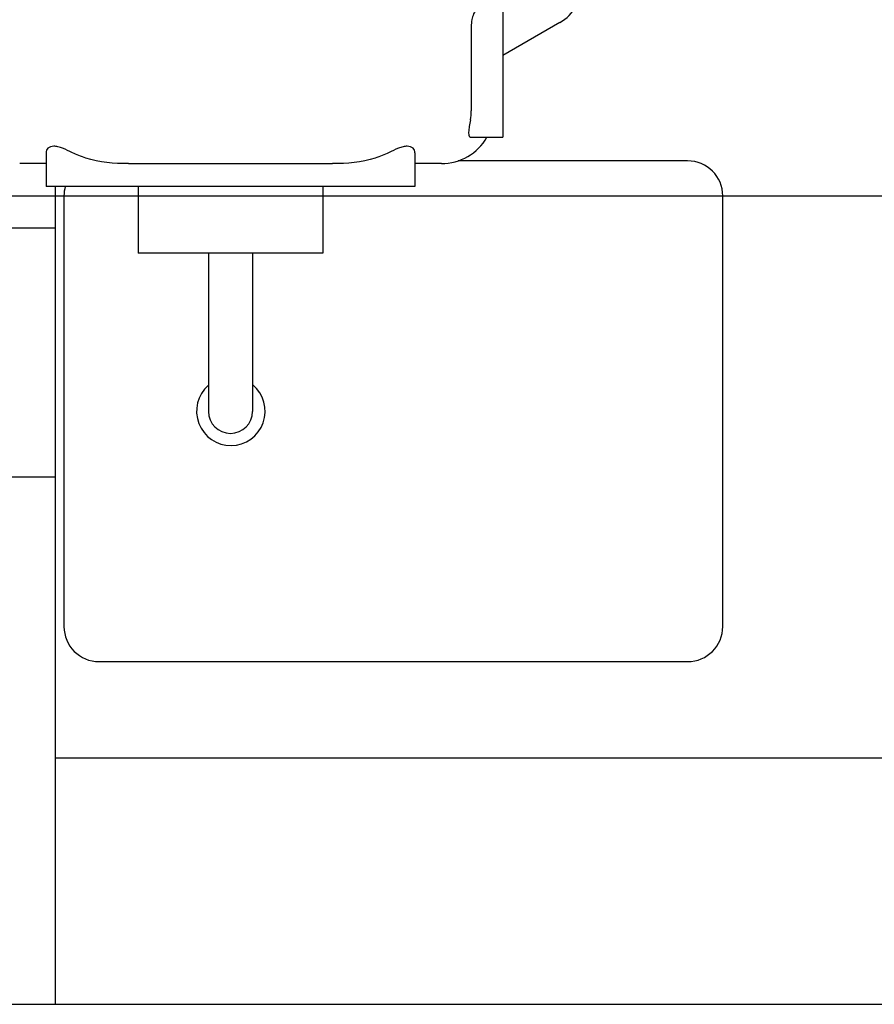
# Model space of a CAD drawing. Header units: millimetres. Extents: x 0 to 1189, y 0 to 841.
# Tile 45 of 175: x 448 to 467, y 250 to 272. Entities that reach past the tile are written whole.
import ezdxf

# ---------------------------------------------------------------- set-up
doc = ezdxf.new("R2010")
doc.units = ezdxf.units.MM
doc.header["$LTSCALE"] = 65.395
doc.linetypes.add('CENTER', pattern=[0.6, 0.375, -0.075, 0.075, -0.075])
for name, color, linetype in [('25007_060000_TLKGS_KGS_V_ABL1547', 7, 'CONTINUOUS'), ('25007_061000_TLKGS_KGS_V_ABL1580', 7, 'CONTINUOUS'), ('25007_634500_05_SIMPLE1_A_ABL1685', 7, 'CONTINUOUS'), ('25007_634500_05_SIMPLE1_T1_A_PBL1686', 7, 'CONTINUOUS'), ('25007_765000_05_SIMPLE1_T1_X_PBL1664', 7, 'CONTINUOUS'), ('25007_765000_05_SIMPLE1_X_ABL1663', 7, 'CONTINUOUS'), ('25067_000000_IMO-2_SKL_PBL1719', 7, 'CONTINUOUS'), ('25067_000000_TLKGS_MARKETING_ABL1542', 7, 'CONTINUOUS'), ('25067_030000_TLKGS_V_ABL1543', 7, 'CONTINUOUS'), ('25067_100000_TLKGS_V_ABL1699', 7, 'CONTINUOUS'), ('25067_111000_21_SIMPLE1_A_ABL1700', 7, 'CONTINUOUS'), ('25067_111000_21_SIMPLE1_T1_A_PBL1701', 7, 'CONTINUOUS'), ('25067_111200_24_SIMPLE1_T11_X_PBL2478', 7, 'CONTINUOUS'), ('25067_111200_24_SIMPLE1_T9_X_PBL1703', 7, 'CONTINUOUS'), ('25067_111200_24_SIMPLE1_X_ABL1702', 7, 'CONTINUOUS'), ('6M25C_GENSET_STD_GRUNDRAHMEN_ABL1629', 7, 'CONTINUOUS'), ('6M25C_GENSET_STD_GRUNDRAHMEN_T1_PBL1630', 7, 'CONTINUOUS'), ('new_view_7_VBL1540', 7, 'CONTINUOUS')]:
    doc.layers.add(name, color=color, linetype=linetype)

# ---------------------------------------------------------------- blocks, each defined once
blk = doc.blocks.new('25067_111000_21_SIMPLE1_T1_A_PBL1701', base_point=(514.5, 279.1))
at = {"layer": '25067_111000_21_SIMPLE1_T1_A_PBL1701', "color": 7, "linetype": 'Continuous'}
for p, q in [((448.4, 268.216), (448.4, 249.6)), ((579.88, 255.2), (448.4, 255.2))]:
    blk.add_line(p, q, dxfattribs=at)
blk = doc.blocks.new('25067_111000_21_SIMPLE1_A_ABL1700', base_point=(514.5, 282.38))
at = {"layer": '25067_111000_21_SIMPLE1_T1_A_PBL1701'}
blk.add_blockref('25067_111000_21_SIMPLE1_T1_A_PBL1701', (514.5, 279.1), dxfattribs=at)
blk = doc.blocks.new('25067_111200_24_SIMPLE1_T9_X_PBL1703', base_point=(456.1, 263.1))
at = {"layer": '25067_111200_24_SIMPLE1_T9_X_PBL1703', "color": 7, "linetype": 'Continuous'}
for p, q in [((462.8, 268.8), (457.576, 268.8)), ((448.6, 268), (448.6, 258.2)), ((463.6, 258.2), (463.6, 268)), ((449.4, 257.4), (462.8, 257.4))]:
    blk.add_line(p, q, dxfattribs=at)
for centre, start, end in [((462.8, 268), 0, 90), ((449.4, 268), 164.2551, 180), ((449.4, 258.2), 180, 270), ((462.8, 258.2), 270, 360)]:
    blk.add_arc(centre, 0.8, start, end, dxfattribs=at)
blk = doc.blocks.new('25067_111200_24_SIMPLE1_T11_X_PBL2478', base_point=(452.393, 263.694))
at = {"layer": '25067_111200_24_SIMPLE1_T11_X_PBL2478', "color": 7, "linetype": 'Continuous'}
blk.add_arc((452.4, 263.1), 0.78, 131.1334, 50.2932, dxfattribs=at)
blk = doc.blocks.new('25067_111200_24_SIMPLE1_X_ABL1702', base_point=(507.6, 267.75))
at = {"layer": '25067_111200_24_SIMPLE1_T11_X_PBL2478'}
blk.add_blockref('25067_111200_24_SIMPLE1_T11_X_PBL2478', (452.393, 263.694), dxfattribs=at)
at = {"layer": '25067_111200_24_SIMPLE1_T9_X_PBL1703'}
blk.add_blockref('25067_111200_24_SIMPLE1_T9_X_PBL1703', (456.1, 263.1), dxfattribs=at)
blk = doc.blocks.new('25067_100000_TLKGS_V_ABL1699', base_point=(514.5, 282.38))
at = {"layer": '25067_111000_21_SIMPLE1_A_ABL1700'}
blk.add_blockref('25067_111000_21_SIMPLE1_A_ABL1700', (514.5, 282.38), dxfattribs=at)
at = {"layer": '25067_111200_24_SIMPLE1_X_ABL1702'}
blk.add_blockref('25067_111200_24_SIMPLE1_X_ABL1702', (507.6, 267.75), dxfattribs=at)
blk = doc.blocks.new('25067_030000_TLKGS_V_ABL1543', base_point=(493.835, 307.393))
at = {"layer": '25067_100000_TLKGS_V_ABL1699'}
blk.add_blockref('25067_100000_TLKGS_V_ABL1699', (514.5, 282.38), dxfattribs=at)
blk = doc.blocks.new('25007_765000_05_SIMPLE1_T1_X_PBL1664', base_point=(453.102, 277.956))
at = {"layer": '25007_765000_05_SIMPLE1_T1_X_PBL1664', "color": 7, "linetype": 'Continuous'}
for p, q in [((458.592, 273.896), (458.592, 269.336)), ((459.892, 271.951), (458.592, 271.2)), ((457.873, 271.856), (457.873, 269.936)), ((457.863, 269.336), (458.592, 269.336)), ((448.192, 268.985), (448.192, 268.216)), ((456.592, 268.985), (456.592, 268.216)), ((448.192, 268.736), (447.592, 268.736)), ((450.068, 268.736), (454.716, 268.736)), ((457.192, 268.736), (456.592, 268.736)), ((456.592, 268.216), (448.192, 268.216)), ((450.292, 268.216), (450.292, 266.696)), ((454.492, 268.216), (454.492, 266.696)), ((454.492, 266.696), (450.292, 266.696)), ((451.892, 266.696), (451.892, 263.096)), ((452.892, 266.696), (452.892, 263.096))]:
    blk.add_line(p, q, dxfattribs=at)
for centre, radius, start, end in [((459.392, 272.817), 1, 300, 60.1208), ((456.772, 269.936), 1.101, 349.5171, 359.9832), ((457.192, 269.936), 1.2, 270, 330), ((452.392, 263.096), 0.5, 180, 360)]:
    blk.add_arc(centre, radius, start, end, dxfattribs=at)
for points, knots in [([(458.035, 272.256), (458.013, 272.256), (457.964, 272.222), (457.918, 272.134), (457.882, 272.007), (457.873, 271.909), (457.873, 271.856)], [0, 0, 0, 0, 0.138912, 0.35532, 0.651981, 1, 1, 1, 1]), ([(457.855, 269.736), (457.846, 269.685), (457.829, 269.591), (457.814, 269.479), (457.813, 269.406), (457.819, 269.368), (457.836, 269.341), (457.855, 269.336), (457.863, 269.336)], [0, 0, 0, 0, 0.36337, 0.671268, 0.788492, 0.876534, 0.940755, 1, 1, 1, 1]), ([(448.792, 268.985), (448.719, 269.021), (448.613, 269.074), (448.469, 269.121), (448.355, 269.14), (448.229, 269.11), (448.192, 269.022), (448.192, 268.985)], [0, 0, 0, 0, 0.347239, 0.505692, 0.64327, 0.843606, 1, 1, 1, 1]), ([(450.068, 268.736), (449.741, 268.736), (449.298, 268.777), (448.89, 268.936), (448.792, 268.985)], [0, 0, 0, 0, 0.749494, 1, 1, 1, 1]), ([(455.992, 268.985), (455.894, 268.936), (455.486, 268.777), (455.043, 268.736), (454.716, 268.736)], [0, 0, 0, 0, 0.250506, 1, 1, 1, 1]), ([(456.592, 268.985), (456.592, 269.022), (456.555, 269.11), (456.429, 269.14), (456.315, 269.121), (456.171, 269.074), (456.065, 269.021), (455.992, 268.985)], [0, 0, 0, 0, 0.156394, 0.35673, 0.494307, 0.65276, 1, 1, 1, 1])]:
    blk.add_open_spline(points, degree=3, knots=knots, dxfattribs=at)
blk = doc.blocks.new('25007_765000_05_SIMPLE1_X_ABL1663', base_point=(443.232, 271.616))
at = {"layer": '25007_765000_05_SIMPLE1_T1_X_PBL1664'}
blk.add_blockref('25007_765000_05_SIMPLE1_T1_X_PBL1664', (453.102, 277.956), dxfattribs=at)
blk = doc.blocks.new('25007_634500_05_SIMPLE1_T1_A_PBL1686', base_point=(447.24, 259.488))
at = {"layer": '25007_634500_05_SIMPLE1_T1_A_PBL1686', "color": 7, "linetype": 'Continuous'}
for p, q in [((446.08, 265.478), (446.08, 269.376)), ((446.8, 249.6), (446.8, 269.039)), ((448.4, 267.271), (446.8, 267.271)), ((446.8, 266.606), (446.08, 266.606)), ((448.4, 261.6), (446.8, 261.6)), ((446.08, 252.8), (446.08, 254.924)), ((446.4, 252.8), (446.08, 252.8))]:
    blk.add_line(p, q, dxfattribs=at)
blk = doc.blocks.new('25007_634500_05_SIMPLE1_A_ABL1685', base_point=(447.24, 259.488))
at = {"layer": '25007_634500_05_SIMPLE1_T1_A_PBL1686'}
blk.add_blockref('25007_634500_05_SIMPLE1_T1_A_PBL1686', (447.24, 259.488), dxfattribs=at)
blk = doc.blocks.new('25007_061000_TLKGS_KGS_V_ABL1580', base_point=(465.149, 283.756))
at = {"layer": '25007_634500_05_SIMPLE1_A_ABL1685'}
blk.add_blockref('25007_634500_05_SIMPLE1_A_ABL1685', (447.24, 259.488), dxfattribs=at)
at = {"layer": '25007_765000_05_SIMPLE1_X_ABL1663'}
blk.add_blockref('25007_765000_05_SIMPLE1_X_ABL1663', (443.232, 271.616), dxfattribs=at)
blk = doc.blocks.new('25007_060000_TLKGS_KGS_V_ABL1547', base_point=(444.776, 307.239))
at = {"layer": '25007_061000_TLKGS_KGS_V_ABL1580'}
blk.add_blockref('25007_061000_TLKGS_KGS_V_ABL1580', (465.149, 283.756), dxfattribs=at)
blk = doc.blocks.new('25067_000000_TLKGS_MARKETING_ABL1542', base_point=(484.601, 307.393))
at = {"layer": '25007_060000_TLKGS_KGS_V_ABL1547'}
blk.add_blockref('25007_060000_TLKGS_KGS_V_ABL1547', (444.776, 307.239), dxfattribs=at)
at = {"layer": '25067_030000_TLKGS_V_ABL1543'}
blk.add_blockref('25067_030000_TLKGS_V_ABL1543', (493.835, 307.393), dxfattribs=at)
blk = doc.blocks.new('6M25C_GENSET_STD_GRUNDRAHMEN_T1_PBL1630', base_point=(573.97, 233.6))
at = {"layer": '6M25C_GENSET_STD_GRUNDRAHMEN_T1_PBL1630', "color": 7, "linetype": 'Continuous'}
blk.add_line((446.8, 249.6), (539.312, 249.6), dxfattribs=at)
blk = doc.blocks.new('6M25C_GENSET_STD_GRUNDRAHMEN_ABL1629', base_point=(573.97, 233.6))
at = {"layer": '6M25C_GENSET_STD_GRUNDRAHMEN_T1_PBL1630'}
blk.add_blockref('6M25C_GENSET_STD_GRUNDRAHMEN_T1_PBL1630', (573.97, 233.6), dxfattribs=at)
blk = doc.blocks.new('25067_000000_IMO-2_SKL_PBL1719', base_point=(578.86, 284.1))
at = {"layer": '25067_000000_IMO-2_SKL_PBL1719', "color": 2, "linetype": 'CENTER'}
blk.add_line((443.4, 268), (714.32, 268), dxfattribs=at)
blk = doc.blocks.new('NEW_VIEW_7_VBL1540', base_point=(551.121, 296.688))
at = {"layer": '25067_000000_IMO-2_SKL_PBL1719'}
blk.add_blockref('25067_000000_IMO-2_SKL_PBL1719', (578.86, 284.1), dxfattribs=at)
at = {"layer": '25067_000000_TLKGS_MARKETING_ABL1542'}
blk.add_blockref('25067_000000_TLKGS_MARKETING_ABL1542', (484.601, 307.393), dxfattribs=at)
at = {"layer": '6M25C_GENSET_STD_GRUNDRAHMEN_ABL1629'}
blk.add_blockref('6M25C_GENSET_STD_GRUNDRAHMEN_ABL1629', (573.97, 233.6), dxfattribs=at)

msp = doc.modelspace()

# ---------------------------------------------------------------- block references
at = {"layer": 'new_view_7_VBL1540'}
msp.add_blockref('NEW_VIEW_7_VBL1540', (551.12107, 296.68788), dxfattribs=at)

doc.saveas('drawing.dxf')
